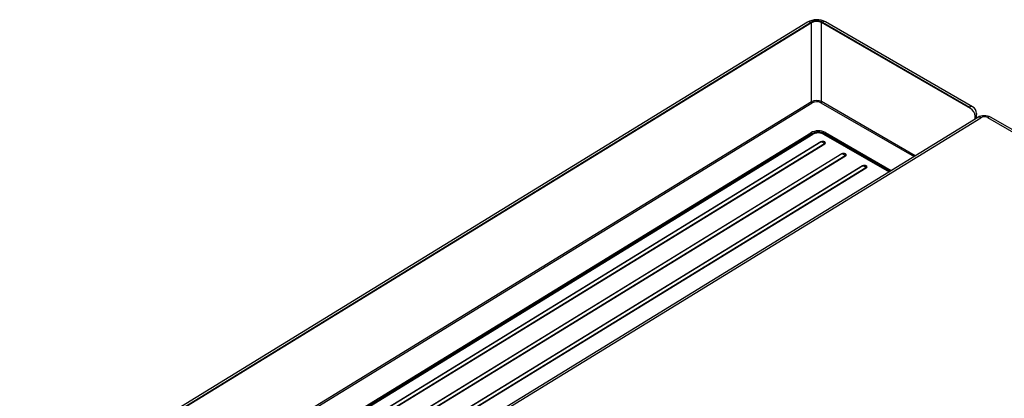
# Model space of a CAD drawing. Header units: millimetres. Extents: x 0 to 592, y 0 to 418.
# Tile 38 of 44: x 421 to 503, y 234 to 266. Entities that reach past the tile are written whole.
import ezdxf

# ---------------------------------------------------------------- set-up
doc = ezdxf.new("R2010")
doc.units = ezdxf.units.MM
doc.layers.add('140.967_BW4NEO_C', color=7, linetype='Continuous')
doc.layers.add('Standard', color=7, linetype='Continuous')

# ---------------------------------------------------------------- blocks, each defined once
blk = doc.blocks.new('SE3')
at = {"layer": '140.967_BW4NEO_C', "color": 7, "linetype": 'Continuous'}
for p, q in [((487.008, 265.495), (421.247, 225.136)), ((488.248, 265.488), (500.523, 258.401)), ((500.784, 258.433), (488.509, 265.52)), ((421.497, 225.112), (487.258, 265.47)), ((487.34, 265.437), (421.635, 225.113)), ((487.34, 258.848), (487.34, 265.437)), ((488.187, 258.862), (488.188, 265.452)), ((500.611, 258.28), (488.188, 265.452)), ((487.34, 258.848), (427.11, 221.884)), ((427.22, 221.821), (487.398, 258.754)), ((488.133, 258.767), (495.905, 254.28)), ((496.011, 254.345), (488.187, 258.862)), ((501.22, 257.542), (435.247, 217.053)), ((435.498, 217.029), (501.471, 257.517)), ((501.122, 257.482), (501.122, 257.883)), ((502.037, 257.528), (535.553, 238.177)), ((535.815, 238.208), (502.298, 257.559)), ((429.704, 220.916), (487.295, 256.26)), ((429.763, 220.821), (487.353, 256.165)), ((487.422, 256.134), (429.897, 220.829)), ((429.927, 220.826), (487.452, 256.131)), ((487.353, 256.165), (487.355, 256.092)), ((488.357, 256.147), (493.814, 252.996)), ((493.832, 253.007), (488.388, 256.15)), ((488.457, 256.111), (488.459, 256.186)), ((488.459, 256.186), (493.897, 253.047)), ((488.514, 256.282), (494.003, 253.112)), ((488.134, 255.495), (431.07, 220.474)), ((488.155, 255.489), (431.092, 220.468)), ((488.426, 255.332), (431.363, 220.312)), ((488.448, 255.313), (431.385, 220.292)), ((489.866, 254.495), (432.803, 219.474)), ((489.888, 254.489), (432.824, 219.468)), ((490.159, 254.332), (433.095, 219.311)), ((490.181, 254.313), (433.117, 219.292)), ((491.599, 253.494), (434.535, 218.473)), ((491.62, 253.489), (434.556, 218.468)), ((491.891, 253.332), (434.828, 218.311)), ((491.913, 253.313), (434.849, 218.292))]:
    blk.add_line(p, q, dxfattribs=at)
for centre, radius, start, end in [((487.782, 264.09), 1.604, 63.0363, 118.86086), ((487.777, 258.036), 0.922, 63.55169, 118.28159), ((487.779, 258.051), 0.799, 63.68088, 118.43998), ((500.218, 257.601), 0.784, 1.9563, 59.94234), ((500.464, 257.858), 0.658, 1.49468, 60.8808), ((501.775, 256.533), 1.151, 63.01486, 118.80897), ((487.925, 255.11), 1.311, 63.30469, 118.73204), ((487.927, 255.119), 1.193, 63.5005, 118.74778), ((487.921, 255.182), 1.058, 63.06012, 118.79789), ((487.92, 255.265), 0.984, 63.64521, 118.38184)]:
    blk.add_arc(centre, radius, start, end, dxfattribs=at)
for centre, major_axis, ratio, start_param, end_param in [((487.269, 265.069), (0.262, -0.426), 0.558891, 2.340941, 3.141593), ((487.753, 265.185), (0.7, 0.02), 0.595228, 0.768634, 2.33943), ((487.764, 265.191), (0.6, 0.018), 0.596585, 0.768552, 2.337032), ((488.259, 265.087), (-0.25, -0.433), 0.57735, 3.141593, 3.958474), ((487.396, 258.818), (-0.0418, 0.0682), 0.558891, 0.805068, 2.340941), ((488.131, 258.832), (0.04, 0.0693), 0.57735, 3.958474, 5.462881), ((500.534, 258), (-0.25, -0.433), 0.57735, 3.14138, 3.958474), ((500.311, 258.271), (0.3, 0.008), 0.595228, 0.000386, 0.768634), ((500.322, 253.607), (-0.556, -19.035), 0.030199, -4.510629, -4.49866), ((501.482, 257.116), (0.262, -0.426), 0.558891, 2.340941, 3.141593), ((501.754, 257.354), (0.4, 0.011), 0.595228, 0.768634, 2.33943), ((502.048, 257.126), (-0.25, -0.433), 0.57735, 3.141593, 3.958474), ((487.297, 256.196), (-0.0418, 0.0682), 0.558797, 3.938009, 5.482612), ((487.454, 256.083), (0.0314, -0.0511), 0.558891, 2.340941, 3.141593), ((488.358, 256.099), (-0.03, -0.052), 0.57735, 3.141593, 3.958474), ((488.516, 256.217), (0.04, 0.0693), 0.57735, 0.816881, 2.330015), ((488.291, 255.404), (-0.222, -0.006), 0.595238, 2.33995, 5.481542), ((488.133, 255.543), (0.0314, -0.0511), 0.558891, 5.482534, 6.018999), ((488.291, 255.411), (-0.192, -0.005), 0.595238, 2.33995, 5.481542), ((488.298, 255.152), (-0.196, 0.32), 0.558891, 4.946068, 6.018999), ((488.447, 255.361), (0.0314, -0.0511), 0.558891, 4.946068, 5.482534), ((490.024, 254.404), (-0.222, -0.006), 0.595238, 2.33995, 5.481542), ((489.865, 254.543), (0.0314, -0.0511), 0.558891, 5.482534, 6.018999), ((490.023, 254.411), (-0.192, -0.005), 0.595238, 2.33995, 5.481542), ((490.031, 254.152), (-0.196, 0.32), 0.558891, 4.946068, 6.018999), ((490.179, 254.361), (0.0314, -0.0511), 0.558891, 4.946068, 5.482534), ((491.756, 253.404), (-0.222, -0.006), 0.595238, 2.33995, 5.481542), ((491.597, 253.543), (0.0314, -0.0511), 0.558891, 5.482534, 6.018999), ((491.756, 253.41), (-0.192, -0.005), 0.595238, 2.33995, 5.481542), ((491.763, 253.151), (-0.196, 0.32), 0.558891, 4.946068, 6.018999), ((491.912, 253.361), (0.0314, -0.0511), 0.558891, 4.946068, 5.482534)]:
    blk.add_ellipse(centre, major_axis=major_axis, ratio=ratio, start_param=start_param, end_param=end_param, dxfattribs=at)
blk.add_open_spline([(501.122, 257.877), (501.122, 257.875), (501.122, 257.862), (501.121, 257.839), (501.115, 257.809), (501.106, 257.778), (501.093, 257.747), (501.076, 257.717), (501.055, 257.686), (501.031, 257.656), (501.012, 257.637), (501.002, 257.628)], degree=3, knots=[0.5815915, 0.5815915, 0.5815915, 0.5815915, 0.5940834, 0.6421805, 0.6910326, 0.7406396, 0.7910017, 0.8421188, 0.8939909, 0.946618, 1, 1, 1, 1], dxfattribs=at)

msp = doc.modelspace()

# ---------------------------------------------------------------- block references
at = {"layer": 'Standard'}
msp.add_blockref('SE3', (0, 0), dxfattribs=at)

doc.saveas('drawing.dxf')
